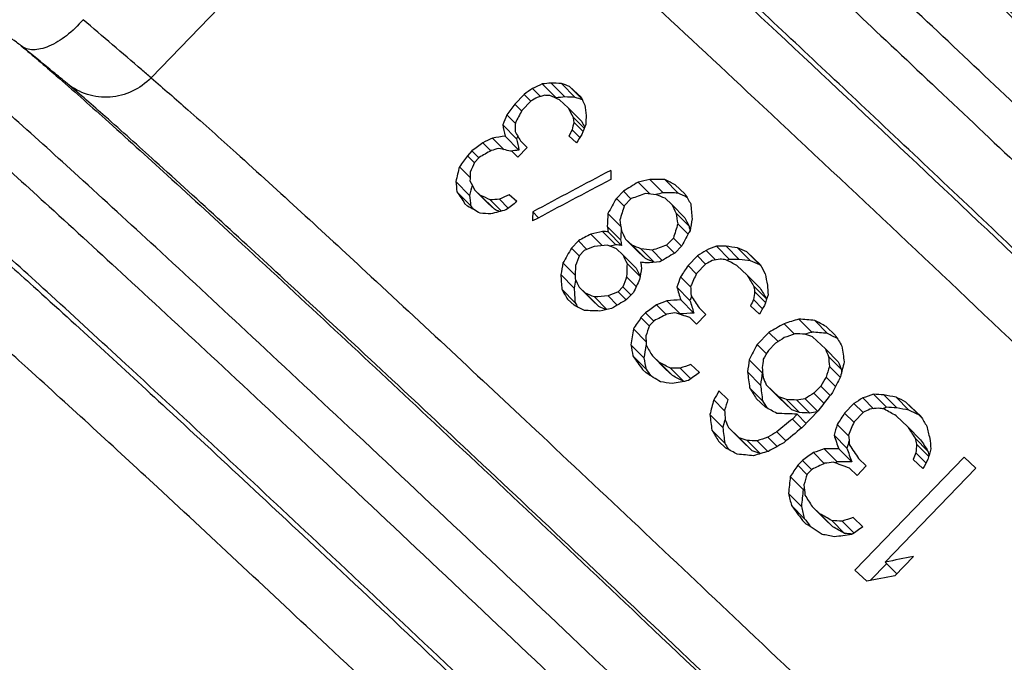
# Model space of a CAD drawing. Header units: millimetres. Extents: x 17 to 597, y 16 to 406.
# Tile 37 of 60: x 99 to 112, y 135 to 144. Entities that reach past the tile are written whole.
import ezdxf

# ---------------------------------------------------------------- set-up
doc = ezdxf.new("R2010")
doc.units = ezdxf.units.MM
doc.header["$LTSCALE"] = 32.67
doc.layers.get('0').update_dxf_attribs({"linetype": 'CONTINUOUS'})
doc.layers.add('AXES', color=7, linetype='CONTINUOUS')
doc.layers.add('ROUNDS', color=7, linetype='CONTINUOUS')

msp = doc.modelspace()

# ---------------------------------------------------------------- linework, layer by layer
at = {"color": 7, "linetype": 'Continuous'}
for p, q in [((105.768092, 142.792268), (105.957274, 142.601672)), ((105.889916, 142.804146), (106.078715, 142.613935)), ((106.031653, 142.797555), (106.219955, 142.607845)), ((106.142166, 142.757507), (106.311861, 142.586543)), ((106.3013, 142.609938), (106.142166, 142.757507)), ((105.5194, 142.64855), (105.392203, 142.51704)), ((105.5194, 142.64855), (105.612092, 142.555165)), ((105.63406, 142.72937), (105.743025, 142.619591)), ((105.392203, 142.51704), (105.484895, 142.423654)), ((105.616077, 142.559121), (105.48888, 142.42761)), ((106.122288, 142.464121), (106.002937, 142.574798)), ((105.284268, 142.367717), (105.395825, 142.255325)), ((106.122288, 142.464121), (106.309288, 142.275722)), ((105.227505, 142.233349), (105.416686, 142.042753)), ((106.190916, 142.338037), (106.343118, 142.184696)), ((106.199531, 142.26763), (106.325561, 142.140658)), ((105.261129, 142.077616), (105.449678, 141.887656)), ((106.23538, 141.984609), (106.133218, 142.079564)), ((106.176487, 142.164206), (106.282011, 142.057893)), ((104.953776, 141.988214), (105.065551, 141.875603)), ((105.087881, 142.051038), (105.245165, 141.892578)), ((105.561721, 141.923737), (105.482153, 141.997522)), ((104.80728, 141.874553), (104.743681, 141.808797)), ((104.743681, 141.808797), (104.836554, 141.715229)), ((104.80728, 141.874553), (104.900153, 141.780984)), ((105.434524, 141.792226), (105.354956, 141.866011)), ((105.561721, 141.923737), (105.434524, 141.792226)), ((104.904139, 141.784941), (104.84054, 141.719185)), ((104.635783, 141.659438), (104.781229, 141.512904)), ((104.586146, 141.456164), (104.774945, 141.265953)), ((107.079677, 141.447862), (107.2398, 141.286541)), ((107.240184, 141.485681), (107.422204, 141.3023)), ((107.444747, 141.482304), (107.626382, 141.299311)), ((107.719544, 141.287903), (107.586519, 141.412358)), ((104.600687, 141.318063), (104.788989, 141.128352)), ((104.846168, 141.33997), (105.033748, 141.150987)), ((104.925735, 141.266184), (104.846168, 141.33997)), ((105.419898, 141.181729), (105.317907, 141.276511)), ((106.877437, 141.323853), (106.782039, 141.22522)), ((106.877437, 141.323853), (106.981804, 141.218704)), ((104.746794, 141.120296), (104.707011, 141.157189)), ((104.925735, 141.266184), (105.11285, 141.07767)), ((105.033748, 141.150987), (105.11285, 141.07767)), ((105.057786, 141.206032), (105.210006, 141.052674)), ((105.181955, 141.215547), (105.303516, 141.093077)), ((106.782039, 141.22522), (106.886407, 141.120071)), ((106.98579, 141.22266), (106.890392, 141.124028)), ((107.538297, 141.144338), (107.449614, 141.227308)), ((107.538297, 141.144338), (107.719205, 140.962077)), ((105.637438, 141.041824), (105.717619, 140.961044)), ((106.666286, 141.020453), (106.84306, 140.842357)), ((107.595692, 141.027976), (107.776325, 140.845992)), ((107.621796, 140.878225), (107.762768, 140.736198)), ((106.433563, 140.737194), (106.589665, 140.579924)), ((106.594168, 140.774915), (106.77611, 140.591612)), ((106.657766, 140.84067), (106.839708, 140.657367)), ((106.669601, 140.767021), (106.851388, 140.583874)), ((106.263057, 140.646128), (106.167659, 140.547495)), ((106.263057, 140.646128), (106.379762, 140.528549)), ((106.909026, 140.668388), (107.090217, 140.485842)), ((106.99771, 140.585419), (106.909026, 140.668388)), ((107.562208, 140.683383), (107.46681, 140.58475)), ((107.562208, 140.683383), (107.671534, 140.573239)), ((106.167659, 140.547495), (106.27219, 140.442183)), ((106.339774, 140.511894), (106.276175, 140.446139)), ((106.870513, 140.453908), (106.781829, 140.536878)), ((106.99771, 140.585419), (107.178617, 140.403158)), ((107.090217, 140.485842), (107.178617, 140.403158)), ((107.118703, 140.534812), (107.299336, 140.352828)), ((107.272004, 140.516571), (107.410221, 140.377321)), ((107.46681, 140.58475), (107.576136, 140.474606)), ((107.67552, 140.577195), (107.580122, 140.478562)), ((108.008651, 140.515579), (108.139432, 140.38382)), ((108.150155, 140.57095), (108.329385, 140.390379)), ((108.283145, 140.571577), (108.462214, 140.391169)), ((108.439699, 140.550059), (108.61856, 140.36986)), ((108.564948, 140.495165), (108.743609, 140.315168)), ((108.75332, 140.318138), (108.564948, 140.495165)), ((106.051972, 140.342663), (106.218713, 140.174674)), ((106.870513, 140.453908), (107.05142, 140.271648)), ((106.927908, 140.337546), (107.105978, 140.158144)), ((107.890247, 140.438531), (107.76305, 140.30702)), ((108.005589, 140.330297), (107.878392, 140.198786)), ((107.890247, 140.438531), (108.001604, 140.326341)), ((107.76305, 140.30702), (107.874407, 140.19483)), ((108.57067, 140.175986), (108.42939, 140.308757)), ((108.743609, 140.315168), (108.765448, 140.294651)), ((106.021781, 140.183118), (106.203723, 139.999815)), ((106.922212, 140.154917), (107.054663, 140.021476)), ((107.658859, 140.153926), (107.792766, 140.019016)), ((108.57067, 140.175986), (108.749002, 139.99632)), ((106.03571, 139.982311), (106.217269, 139.799394)), ((106.273041, 140.010836), (106.454232, 139.82829)), ((106.361724, 139.927866), (106.273041, 140.010836)), ((106.361724, 139.927866), (106.542632, 139.745606)), ((106.871855, 140.014095), (106.808257, 139.94834)), ((106.808257, 139.94834), (106.917426, 139.838355)), ((106.871855, 140.014095), (106.980367, 139.904772)), ((107.016809, 139.940944), (106.921411, 139.842311)), ((107.609567, 140.01203), (107.788798, 139.831459)), ((108.657445, 140.031619), (108.835557, 139.852174)), ((108.673289, 139.953931), (108.822471, 139.803632)), ((106.202728, 139.763478), (106.114045, 139.846448)), ((106.454232, 139.82829), (106.542632, 139.745606)), ((106.482718, 139.87726), (106.6522, 139.70651)), ((106.667818, 139.891896), (106.793023, 139.765755)), ((107.47367, 139.825964), (107.652846, 139.645448)), ((107.661777, 139.837573), (107.84074, 139.65727)), ((108.657455, 139.843242), (108.782283, 139.71748)), ((107.18187, 139.660761), (107.118272, 139.595006)), ((107.18187, 139.660761), (107.293382, 139.548415)), ((107.332105, 139.770656), (107.466198, 139.63556)), ((108.006459, 139.639273), (107.912273, 139.727787)), ((108.73788, 139.641952), (108.617785, 139.754974)), ((107.118272, 139.595006), (107.229784, 139.48266)), ((107.297368, 139.552371), (107.233769, 139.486616)), ((107.879262, 139.507762), (107.785076, 139.596276)), ((108.006459, 139.639273), (107.879262, 139.507762)), ((109.276258, 139.574676), (109.453522, 139.396086)), ((109.494465, 139.557552), (109.671579, 139.379114)), ((107.014112, 139.44188), (107.188486, 139.266201)), ((108.868007, 139.393777), (108.70901, 139.229388)), ((108.868007, 139.393777), (108.993037, 139.267811)), ((109.075736, 139.512256), (109.215672, 139.371273)), ((109.447002, 139.394058), (109.453522, 139.396086)), ((109.774128, 139.356655), (109.649822, 139.473919)), ((109.640083, 139.168724), (109.466055, 139.332893)), ((106.979375, 139.223595), (107.158444, 139.043187)), ((108.70901, 139.229388), (108.836112, 139.101336)), ((108.958265, 139.2459), (108.862868, 139.147267)), ((109.640083, 139.168724), (109.816909, 138.990574)), ((107.008732, 139.070566), (107.187593, 138.890368)), ((107.276287, 139.070234), (107.454852, 138.890334)), ((107.370474, 138.98172), (107.276287, 139.070234)), ((107.370474, 138.98172), (107.548852, 138.802008)), ((108.598747, 139.019092), (108.776107, 138.840405)), ((109.683314, 139.065037), (109.860073, 138.886956)), ((107.187885, 138.839507), (107.140792, 138.883764)), ((107.454852, 138.890334), (107.548852, 138.802008)), ((107.520695, 138.903262), (107.69885, 138.723774)), ((107.655712, 138.901847), (107.799614, 138.756869)), ((107.918819, 138.842677), (107.798875, 138.955546)), ((108.576674, 138.851368), (108.753938, 138.672778)), ((108.782113, 138.851859), (108.776107, 138.840405)), ((109.695015, 138.928202), (109.841634, 138.780486)), ((109.649966, 138.782033), (109.778637, 138.652398)), ((108.307715, 138.47638), (108.185356, 138.591683)), ((108.604086, 138.636979), (108.781199, 138.45854)), ((108.830069, 138.675341), (109.007072, 138.497014)), ((109.004097, 138.511171), (108.830069, 138.675341)), ((109.484389, 138.560954), (109.579787, 138.659587)), ((109.579787, 138.659587), (109.706382, 138.532044)), ((108.11437, 138.47005), (108.256688, 138.326668)), ((108.82015, 138.370326), (108.695845, 138.487591)), ((109.004097, 138.511171), (109.180924, 138.333022)), ((109.007072, 138.497014), (109.180924, 138.333022)), ((109.110928, 138.47324), (109.287686, 138.295159)), ((109.249825, 138.467915), (109.42652, 138.289899)), ((109.363772, 138.486134), (109.535348, 138.313275)), ((109.484389, 138.560954), (109.62157, 138.422747)), ((110.152426, 138.496067), (110.29874, 138.348658)), ((110.29924, 138.546087), (110.475616, 138.368392)), ((110.440186, 138.5387), (110.61653, 138.361037)), ((110.607327, 138.506515), (110.783636, 138.328887)), ((110.743143, 138.440975), (110.919423, 138.263376)), ((110.952594, 138.242712), (110.743143, 138.440975)), ((109.540927, 138.318814), (109.318333, 138.088671)), ((110.031365, 138.421695), (109.904168, 138.290185)), ((110.031365, 138.421695), (110.155994, 138.296134)), ((108.060589, 138.269358), (108.237821, 138.090799)), ((108.266407, 138.197394), (108.26473, 138.19115)), ((109.255243, 138.27409), (109.191645, 138.208335)), ((109.191645, 138.208335), (109.314347, 138.084715)), ((109.255243, 138.27409), (109.37926, 138.149146)), ((109.904168, 138.290185), (110.028797, 138.164623)), ((110.15998, 138.30009), (110.032783, 138.168579)), ((110.767312, 138.103211), (110.610224, 138.251909)), ((110.919423, 138.263376), (110.965049, 138.220198)), ((108.08815, 138.054818), (108.265235, 137.876408)), ((108.314253, 138.093059), (108.491229, 137.914759)), ((108.314253, 138.093059), (108.46351, 137.952252)), ((109.802634, 138.134413), (109.952456, 137.983471)), ((110.767312, 138.103211), (110.943561, 137.925644)), ((108.279563, 137.811407), (108.180059, 137.905279)), ((108.46351, 137.952252), (108.640336, 137.774103)), ((108.640336, 137.774103), (108.491229, 137.914759)), ((108.57034, 137.91432), (108.747098, 137.73624)), ((108.709238, 137.908996), (108.853293, 137.763864)), ((108.854984, 137.960092), (108.981144, 137.832989)), ((108.975601, 138.034912), (109.098812, 137.910779)), ((109.758653, 137.987168), (109.935029, 137.809473)), ((110.867232, 137.945601), (111.043473, 137.768042)), ((109.625409, 137.798429), (109.801774, 137.620745)), ((109.824114, 137.79936), (110.000439, 137.621715)), ((110.888327, 137.862622), (111.054392, 137.695315)), ((109.325645, 137.641249), (109.262047, 137.575494)), ((109.325645, 137.641249), (109.450423, 137.515538)), ((109.478536, 137.748468), (109.628535, 137.597347)), ((110.043766, 136.14242), (111.538331, 137.687668)), ((110.20047, 137.569149), (110.095744, 137.668281)), ((110.973889, 137.529515), (110.840694, 137.655736)), ((110.877741, 137.746646), (111.016662, 137.606686)), ((111.70056, 137.533791), (111.538331, 137.687668)), ((109.262047, 137.575494), (109.386824, 137.449783)), ((109.454409, 137.519494), (109.39081, 137.453739)), ((110.073273, 137.437639), (109.968547, 137.53677)), ((110.20047, 137.569149), (110.073273, 137.437639)), ((110.460389, 136.251564), (111.70056, 137.533791)), ((109.160543, 137.419692), (109.33693, 137.241985)), ((109.136416, 137.190718), (109.31276, 137.013055)), ((109.17636, 137.027022), (109.352669, 136.849395)), ((109.459759, 137.010728), (109.636028, 136.833141)), ((109.564485, 136.911597), (109.459759, 137.010728)), ((109.564485, 136.911597), (109.740736, 136.734027)), ((109.636028, 136.833141), (109.740736, 136.734027)), ((110.15221, 136.732878), (110.019161, 136.85895)), ((109.379263, 136.772036), (109.3269, 136.821602)), ((109.727855, 136.81989), (109.904096, 136.642331)), ((109.870751, 136.810538), (110.03094, 136.649151)), ((110.591884, 136.063736), (110.846278, 136.326757)), ((110.479529, 136.233052), (110.251688, 135.997485)), ((110.460389, 136.251564), (110.619558, 136.091205)), ((110.043766, 136.14242), (110.205995, 135.988543))]:
    msp.add_line(p, q, dxfattribs=at)
for centre, major_axis, ratio, start_param, end_param in [((133.036417, 137.508318), (47.332928, 13.017827), 0.291306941, 2.102545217, 2.105997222), ((127.095216, 131.365644), (31.680035, -6.572908), 0.304049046, 2.365355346, 2.370524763), ((125.922876, 130.153548), (28.567444, -10.233332), 0.262311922, 2.430455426, 2.437332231), ((124.196179, 128.368297), (24.124367, -15.083826), 0.156176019, 2.508416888, 2.515276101), ((143.825705, 148.663483), (76.175726, 45.176086), 0.177558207, 1.987871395, 1.989599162), ((129.249034, 133.5925), (37.962688, 1.322239), 0.326958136, 2.225097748, 2.228538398), ((125.763899, 129.98918), (28.567496, -10.233273), 0.262312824, 2.430454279, 2.433890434), ((123.691848, 127.846864), (23.279794, -15.969568), 0.129743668, 2.518041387, 2.526612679), ((93.125335, 96.243807), (62.241393, 97.628989), 0.136552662, 1.165866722, 1.167594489), ((136.283296, 140.865302), (56.823625, 24.05497), 0.244843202, 2.032452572, 2.034174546), ((127.095216, 131.365644), (31.190768, -6.471396), 0.304049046, 2.371335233, 2.376598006), ((125.922876, 130.153548), (28.126248, -10.075288), 0.262311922, 2.436311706, 2.443312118), ((124.196179, 128.368297), (23.75179, -14.850871), 0.156176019, 2.514897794, 2.521132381), ((120.869983, 124.929306), (-15.917408, 23.576548), 0.128281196, 0.640674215, 0.647483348), ((119.270464, 123.275546), (-11.330111, 28.110463), 0.238332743, 0.726117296, 0.732910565), ((111.107566, 114.835835), (10.978461, 47.535363), 0.28544305, 1.020431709, 1.023883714), ((107.892644, 111.511891), (21.701488, 57.36826), 0.241789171, 1.095534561, 1.098977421), ((121.030888, 125.095668), (-16.760665, 22.713597), 0.101382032, 0.628892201, 0.63740615), ((118.22534, 122.194981), (-7.871724, 31.301926), 0.283812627, 0.801628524, 0.806713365), ((118.949949, 122.944162), (-13.249693, 26.253002), 0.199909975, 0.65041207, 0.659022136), ((117.228964, 121.164817), (-7.871727, 31.301924), 0.283812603, 0.762343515, 0.767499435), ((115.944248, 119.836534), (-0.338142, 37.802565), 0.314284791, 0.932742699, 0.936137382), ((119.111469, 123.111159), (-11.330112, 28.110461), 0.23833272, 0.72611727, 0.729515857), ((121.030888, 125.095668), (-16.501813, 22.362808), 0.101382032, 6.90655627, 6.911712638), ((113.079231, 116.874362), (10.978083, 47.535028), 0.285444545, 1.075140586, 1.078525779), ((126.965888, 131.23193), (33.252896, -4.643124), 0.316379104, 2.325271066, 2.33215684), ((120.682364, 124.735325), (-17.313346, 22.145306), 0.082812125, 0.604594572, 0.614876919), ((111.107566, 114.835835), (10.808909, 46.801226), 0.28544305, 1.016847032, 1.017810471), ((109.673556, 113.353196), (21.700993, 57.367793), 0.24179111, 1.138260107, 1.139956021), ((103.911151, 107.395382), (42.198268, 77.384144), 0.176356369, 1.203885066, 1.205576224), ((150.191857, 155.245518), (95.762313, 65.865033), 0.137183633, 1.966363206, 1.968089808), ((132.289134, 136.735694), (47.332928, 13.017827), 0.291306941, 2.100820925, 2.104270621), ((118.949949, 122.944162), (-13.045065, 25.84755), 0.199909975, 6.927524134, 6.936289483), ((92.584758, 95.684898), (62.241365, 97.62896), 0.136552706, 1.167594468, 1.16932107), ((135.487992, 140.043029), (56.822749, 24.053981), 0.244847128, 2.029016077, 2.032456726), ((128.517728, 132.836395), (37.962897, 1.322505), 0.326957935, 2.221657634, 2.225093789), ((123.913169, 128.07569), (25.565274, -13.551586), 0.196837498, 2.48144138, 2.491723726), ((126.965888, 131.23193), (32.739337, -4.571416), 0.316379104, 2.331189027, 2.335725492), ((110.805594, 114.523623), (10.978083, 47.535028), 0.285444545, 1.029049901, 1.032490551), ((114.068091, 117.896754), (-0.33815, 37.802559), 0.314284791, 0.888236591, 0.895131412), ((116.614179, 120.529183), (-7.871727, 31.301924), 0.283812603, 0.76406328, 0.769215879), ((132.591445, 137.048256), (55.35271, 22.388179), 0.251552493, 8.236505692, 8.2583199), ((118.575133, 122.556635), (-7.871727, 31.301924), 0.283812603, 0.847100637, 0.852115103), ((117.585123, 121.533053), (-11.330168, 28.110408), 0.238331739, 0.691903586, 0.698780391), ((114.068091, 117.896754), (-0.332928, 37.218735), 0.314284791, 7.167444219, 7.172336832), ((119.82251, 123.846312), (-16.760649, 22.713613), 0.101382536, 0.611786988, 0.62035289), ((132.34439, 136.792823), (55.352714, 22.388184), 0.251552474, 1.948305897, 1.970087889), ((134.775774, 139.306658), (66.45397, 34.708941), 0.206814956, 1.890434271, 1.893761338), ((127.277531, 131.554141), (37.962827, 1.322417), 0.326958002, 2.115392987, 2.12037817), ((125.31615, 129.526248), (30.426931, -8.073783), 0.290205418, 2.273296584, 2.281591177), ((123.418374, 127.564116), (23.279794, -15.969568), 0.129743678, 2.403774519, 2.412052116), ((120.051831, 124.08341), (-17.704342, 21.742352), 0.069287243, 0.601311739, 0.613304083), ((130.762765, 135.157564), (47.332928, 13.017827), 0.291306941, 2.056369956, 2.059764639), ((128.657619, 132.98103), (44.203738, 9.200079), 0.306711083, 2.01332742, 2.018306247), ((124.650914, 128.838453), (28.567469, -10.233303), 0.262312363, 2.312581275, 2.319210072), ((127.277531, 131.554141), (37.376529, 1.301993), 0.326958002, 2.11941191, 2.122655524), ((123.480697, 127.628552), (24.124367, -15.083826), 0.156176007, 2.390784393, 2.397402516), ((125.31615, 129.526248), (29.957017, -7.949091), 0.290205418, 2.277176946, 2.285610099), ((123.418374, 127.564116), (22.920261, -15.722934), 0.129743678, 2.408719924, 2.415932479), ((121.622351, 125.707188), (-16.760657, 22.713606), 0.101382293, 0.742820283, 0.751062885), ((117.585123, 121.533053), (-11.155185, 27.67627), 0.238331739, 6.969109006, 6.976109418), ((122.483476, 126.597515), (23.279794, -15.969568), 0.129743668, 2.500977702, 2.509496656), ((125.484052, 129.699844), (31.680033, -6.57291), 0.304049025, 2.327744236, 2.332843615), ((145.803591, 150.708441), (95.762313, 65.865033), 0.137183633, 1.909992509, 1.911684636), ((109.368208, 113.037493), (32.045481, 67.331321), 0.204994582, 1.23828086, 1.241607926), ((121.23567, 125.307394), (-15.917396, 23.57656), 0.12828156, 0.751247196, 0.75784493), ((119.928087, 123.95547), (-9.291412, 30.014528), 0.268405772, 0.880271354, 0.888499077), ((121.952516, 126.048549), (22.331067, -16.957333), 0.098050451, 2.509458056, 2.521384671), ((120.051831, 124.08341), (-17.430916, 21.406563), 0.069287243, 0.595455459, 0.599339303), ((124.237533, 128.411054), (28.567496, -10.233273), 0.262312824, 2.396325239, 2.403118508), ((127.372916, 131.652761), (37.962789, 1.322368), 0.326958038, 2.180752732, 2.187530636), ((122.483476, 126.597515), (22.92026, -15.722934), 0.129743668, 2.51037117, 2.515048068), ((117.504553, 121.449751), (-7.871707, 31.301942), 0.283812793, 0.825286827, 0.830333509), ((118.11616, 122.082098), (-6.041081, 32.92289), 0.298141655, 0.904304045, 0.910949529), ((115.486363, 119.363122), (7.273197, 44.287192), 0.299190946, 1.106922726, 1.111901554), ((120.16086, 124.196136), (-11.330168, 28.110408), 0.238331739, 0.836477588, 0.843065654), ((119.493069, 123.5057), (-11.33014, 28.110434), 0.238332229, 0.810025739, 0.816654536), ((116.684136, 120.601513), (7.273192, 44.287187), 0.299190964, 1.144941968, 1.149876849), ((121.23567, 125.307394), (-15.671567, 23.212443), 0.12828156, 7.030826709, 7.037533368), ((118.297419, 122.269504), (-0.338235, 37.802487), 0.314284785, 1.051227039, 1.056156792), ((131.545029, 135.966355), (56.823187, 24.054475), 0.244845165, 1.922634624, 1.92596022), ((126.577947, 130.830833), (37.962825, 1.322414), 0.326958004, 2.113732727, 2.118715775), ((124.142119, 128.312404), (28.567443, -10.233333), 0.262311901, 2.319210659, 2.322529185), ((119.33408, 123.341319), (-11.330168, 28.110408), 0.238331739, 0.806706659, 0.810025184), ((118.11616, 122.082098), (-5.947782, 32.414429), 0.298141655, 7.184195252, 7.190143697), ((120.663287, 124.715601), (-15.917408, 23.576548), 0.128281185, 0.738021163, 0.744639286), ((112.32548, 116.095049), (32.045766, 67.331601), 0.204993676, 1.294477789, 1.297761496), ((120.16086, 124.196136), (-11.155185, 27.67627), 0.238331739, 0.83298072, 0.835886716), ((119.33408, 123.341319), (-11.155185, 27.67627), 0.238331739, 0.802715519, 0.806089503), ((108.811646, 112.462057), (32.045788, 67.331622), 0.204993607, 1.239945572, 1.243271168), ((128.759362, 133.086223), (47.332767, 13.017633), 0.291307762, 1.979255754, 1.98257428), ((125.153343, 129.35792), (33.252936, -4.643074), 0.316379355, 2.203960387, 2.210589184), ((122.812912, 126.938122), (24.124367, -15.083826), 0.156176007, 2.390784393, 2.397402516), ((126.577947, 130.830833), (37.376527, 1.30199), 0.326958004, 2.117723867, 2.120257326), ((124.142119, 128.312404), (28.126247, -10.075289), 0.262311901, 2.32314634, 2.326520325), ((122.908313, 127.036759), (24.124379, -15.083813), 0.156176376, 2.377578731, 2.384176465), ((123.983123, 128.148016), (28.567443, -10.233333), 0.262311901, 2.286170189, 2.292758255), ((127.459848, 131.742641), (44.203742, 9.200084), 0.306711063, 1.975352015, 1.980286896), ((131.818505, 136.249105), (66.454253, 34.70925), 0.206813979, 1.83428072, 1.837564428), ((133.141358, 137.616818), (76.176396, 45.176801), 0.17755645, 1.800188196, 1.80182505), ((127.694091, 131.984827), (47.332767, 13.017633), 0.291307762, 1.915044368, 1.918316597), ((124.72087, 128.910782), (31.680035, -6.572908), 0.304049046, 2.178117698, 2.183022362), ((124.142125, 128.312411), (28.567471, -10.233302), 0.262312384, 2.243561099, 2.250093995), ((123.305801, 127.447726), (24.124367, -15.083826), 0.156176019, 2.321856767, 2.328382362), ((116.262267, 120.165337), (-0.338238, 37.802484), 0.314284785, 1.004950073, 1.009933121), ((114.080845, 117.909941), (10.978303, 47.535223), 0.285443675, 1.143854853, 1.147173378), ((120.567886, 124.616964), (-15.917396, 23.57656), 0.12828156, 0.751247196, 0.75784493), ((118.418263, 122.394446), (-6.041128, 32.922849), 0.298141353, 0.940719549, 0.947307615), ((123.824139, 127.983641), (28.567496, -10.233273), 0.262312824, 2.282878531, 2.286169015), ((119.65206, 123.670082), (-11.330112, 28.110461), 0.23833272, 0.843066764, 0.846357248), ((122.908313, 127.036759), (23.751802, -14.850859), 0.156176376, 2.3810756, 2.38778226), ((124.851241, 129.045573), (33.252896, -4.643124), 0.316379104, 2.167685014, 2.174259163), ((129.160073, 133.500523), (56.823187, 24.054475), 0.244845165, 1.845217, 1.846851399), ((125.687562, 129.910255), (37.962796, 1.322376), 0.326958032, 2.038031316, 2.041298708), ((123.983134, 128.148027), (28.567496, -10.233273), 0.262312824, 2.243560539, 2.246826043), ((122.979542, 127.110403), (23.279786, -15.969576), 0.12974342, 2.331563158, 2.339719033), ((127.694091, 131.984827), (46.601759, 12.816588), 0.291307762, 1.917923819, 1.918696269), ((124.72087, 128.910782), (31.190768, -6.471396), 0.304049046, 2.180917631, 2.185901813), ((124.142125, 128.312411), (28.126274, -10.075259), 0.262312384, 2.246255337, 2.252893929), ((123.305801, 127.447726), (23.75179, -14.850871), 0.156176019, 2.324445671, 2.3310766), ((117.68687, 121.638251), (-6.041081, 32.92289), 0.298141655, 0.914268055, 0.920896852), ((120.567886, 124.616964), (-15.671567, 23.212443), 0.12828156, 7.030826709, 7.037272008), ((117.597836, 121.546197), (-0.338238, 37.802484), 0.314284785, 1.049582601, 1.054514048), ((107.371133, 110.972695), (62.242306, 97.629918), 0.136551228, 1.353640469, 1.355277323), ((115.015707, 118.876505), (21.701488, 57.36826), 0.241789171, 1.282859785, 1.286128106), ((121.76036, 125.849877), (-15.917408, 23.576548), 0.128281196, 0.826597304, 0.833102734), ((121.051234, 125.116704), (-11.330139, 28.110436), 0.238332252, 0.911736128, 0.918235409), ((118.210928, 122.180079), (-9.291413, 30.014527), 0.268405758, 0.847205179, 0.855496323), ((116.262267, 120.165337), (-0.333014, 37.218662), 0.314284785, 7.285632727, 7.289127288), ((120.027301, 124.058048), (-15.917408, 23.576548), 0.128281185, 0.738021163, 0.744639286), ((115.289186, 119.159258), (10.978461, 47.535363), 0.28544305, 1.180215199, 1.183505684), ((113.584784, 117.397058), (21.701233, 57.36802), 0.241790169, 1.256639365, 1.259924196), ((116.449893, 120.359326), (10.978272, 47.535196), 0.285443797, 1.208112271, 1.211384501), ((121.743188, 125.832122), (-16.760657, 22.713605), 0.101382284, 0.814892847, 0.823025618), ((120.095986, 124.129062), (-16.760657, 22.713605), 0.101382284, 0.726287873, 0.734562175), ((118.210928, 122.180079), (-9.147916, 29.550982), 0.268405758, 0.84321404, 0.851643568), ((122.272328, 126.379206), (24.124379, -15.083813), 0.156176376, 2.377578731, 2.384176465), ((127.551033, 131.836919), (47.332955, 13.017859), 0.291306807, 1.942922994, 1.946213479), ((120.374548, 124.417071), (-13.249676, 26.253019), 0.199910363, 0.837914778, 0.846086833), ((119.603309, 123.619678), (-7.871727, 31.301924), 0.283812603, 0.949494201, 0.954393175), ((120.892234, 124.952312), (-11.330112, 28.110461), 0.23833272, 0.911736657, 0.914987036), ((119.505796, 123.518858), (-0.338274, 37.802454), 0.314284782, 1.118211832, 1.121460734), ((121.743188, 125.832122), (-16.501805, 22.362816), 0.101382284, 7.095672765, 7.103936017), ((120.599686, 124.649843), (-7.871724, 31.301926), 0.283812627, 0.986953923, 0.99182454), ((120.095986, 124.129062), (-16.501805, 22.362816), 0.101382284, 7.005620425, 7.009383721), ((124.421951, 128.601725), (33.252896, -4.643124), 0.316379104, 2.177549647, 2.184137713), ((131.261964, 135.673691), (66.45399, 34.708963), 0.206814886, 1.835922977, 1.839207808), ((126.946839, 131.212235), (47.332928, 13.017827), 0.291306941, 1.91340745, 1.916678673), ((124.294755, 128.470216), (33.252896, -4.643124), 0.316379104, 2.138206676, 2.144743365), ((116.449893, 120.359326), (10.808723, 46.801061), 0.285443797, 1.20722142, 1.20850505), ((120.374548, 124.417071), (-13.045048, 25.847567), 0.199910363, 0.835035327, 0.843339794), ((121.27595, 125.34904), (-17.313346, 22.145306), 0.082812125, 0.791488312, 0.801274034), ((116.796474, 120.71766), (21.701474, 57.368246), 0.241789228, 1.32358771, 1.325211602), ((118.421444, 122.397735), (10.978272, 47.535196), 0.285443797, 1.260253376, 1.263498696), ((121.892007, 125.985988), (23.279786, -15.969576), 0.12974342, 2.387267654, 2.395513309), ((123.598996, 127.750863), (30.426955, -8.073754), 0.290205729, 2.240280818, 2.248511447), ((122.272328, 126.379206), (23.751802, -14.850859), 0.156176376, 2.382271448, 2.38778226), ((125.242378, 129.449974), (37.962825, 1.322414), 0.326958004, 2.0691518, 2.074083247), ((135.945898, 140.516462), (95.762313, 65.865033), 0.137183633, 1.778771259, 1.780407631), ((124.956197, 129.154089), (37.962897, 1.322505), 0.326957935, 2.034763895, 2.038029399), ((122.725996, 126.848259), (25.565274, -13.551586), 0.196837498, 2.295044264, 2.304829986), ((124.294755, 128.470216), (32.739337, -4.571416), 0.316379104, 2.140953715, 2.147596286), ((114.595955, 118.442519), (42.197575, 77.383451), 0.176358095, 1.388855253, 1.390477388), ((106.830717, 110.413953), (62.241365, 97.62896), 0.136552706, 1.355276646, 1.356913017), ((128.365052, 132.678541), (56.822968, 24.054228), 0.244846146, 1.841950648, 1.845218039), ((125.180894, 129.386405), (44.203688, 9.200017), 0.306711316, 1.874321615, 1.879176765), ((123.637152, 127.790313), (30.426943, -8.073768), 0.29020558, 2.129519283, 2.137605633), ((122.858706, 126.985469), (23.27979, -15.969572), 0.129743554, 2.260195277, 2.268275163), ((117.629632, 121.579071), (-0.338216, 37.802503), 0.314284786, 1.075827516, 1.082368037), ((116.147799, 120.046988), (10.978272, 47.535196), 0.285443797, 1.216289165, 1.219556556), ((127.748182, 132.040752), (66.454247, 34.709243), 0.206814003, 1.746318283, 1.749556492), ((125.180894, 129.386405), (43.521005, 9.057932), 0.306711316, 1.87616219, 1.878278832), ((123.637152, 127.790313), (29.957029, -7.949076), 0.29020558, 2.131071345, 2.139285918), ((118.988523, 122.984044), (-7.871727, 31.301924), 0.283812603, 0.95112767, 0.956025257), ((128.371449, 132.685155), (76.176382, 45.176787), 0.177556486, 1.72050315, 1.722120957), ((125.261452, 129.469695), (47.332773, 13.017641), 0.291307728, 1.835396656, 1.838631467), ((123.586696, 127.738146), (31.680033, -6.57291), 0.304049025, 2.098524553, 2.103374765), ((122.948591, 127.078402), (25.565274, -13.551586), 0.196837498, 2.226921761, 2.231769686), ((122.858706, 126.985469), (22.920257, -15.722937), 0.129743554, 2.262804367, 2.269827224), ((122.175657, 126.279257), (-16.760653, 22.713609), 0.101382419, 0.884561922, 0.892630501), ((119.365873, 123.37419), (-11.33014, 28.110434), 0.238332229, 0.879141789, 0.885674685), ((117.629632, 121.579071), (-0.332993, 37.21868), 0.314284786, 7.357551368, 7.362753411), ((120.534814, 124.582772), (-16.760649, 22.713613), 0.101382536, 0.798596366, 0.806750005), ((116.268606, 120.171891), (32.045759, 67.331594), 0.204993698, 1.382485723, 1.385723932), ((115.645335, 119.527484), (42.197589, 77.383465), 0.176358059, 1.411536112, 1.413153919), ((121.810178, 125.901384), (-14.464145, 25.046636), 0.169960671, 0.917689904, 0.922531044), ((121.588007, 125.671679), (-9.291397, 30.014541), 0.268405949, 1.021839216, 1.029902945), ((120.560619, 124.609451), (-17.704342, 21.742352), 0.069287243, 0.788205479, 0.799620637), ((119.365873, 123.37419), (-11.155157, 27.676297), 0.238332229, 0.876341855, 0.882980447), ((121.771171, 125.861055), (23.279794, -15.969568), 0.129743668, 2.315283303, 2.32341804), ((119.569394, 123.584613), (-0.338282, 37.802447), 0.314284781, 1.14740223, 1.152257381), ((119.791989, 123.814756), (-0.338282, 37.802447), 0.314284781, 1.153875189, 1.157109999), ((121.309869, 125.38411), (-7.871727, 31.301924), 0.283812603, 1.048446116, 1.053285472), ((121.810178, 125.901384), (-14.24076, 24.659815), 0.169960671, 7.19960418, 7.204521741), ((120.627245, 124.678337), (7.273189, 44.287185), 0.299190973, 1.291280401, 1.296116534), ((120.560619, 124.609451), (-17.430916, 21.406563), 0.069287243, 7.068696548, 7.074329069), ((123.109707, 127.244982), (31.680033, -6.57291), 0.304049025, 2.142273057, 2.147149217), ((125.420446, 129.63408), (47.332767, 13.017633), 0.291307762, 1.87104611, 1.874295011), ((120.411434, 124.455207), (-9.291398, 30.01454), 0.268405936, 0.989530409, 0.997616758), ((120.461889, 124.507374), (-7.871727, 31.301924), 0.283812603, 1.022603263, 1.027453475), ((120.1386, 124.173121), (10.978279, 47.535202), 0.285443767, 1.321714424, 1.324939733), ((121.309869, 125.38411), (-7.750156, 30.818497), 0.283812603, 1.047251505, 1.04853431), ((121.443729, 125.522508), (22.331067, -16.957333), 0.098050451, 2.323838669, 2.335227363), ((122.456764, 126.569897), (28.567469, -10.233303), 0.262312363, 2.211000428, 2.217499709), ((123.811414, 127.970484), (37.962843, 1.322437), 0.326957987, 1.995710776, 2.002204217), ((121.771171, 125.861055), (22.92026, -15.722934), 0.129743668, 2.317584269, 2.325849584), ((131.557632, 135.979386), (95.762313, 65.865033), 0.137183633, 1.725021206, 1.726643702), ((119.569394, 123.584613), (-0.333057, 37.218626), 0.314284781, 7.428830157, 7.433762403), ((121.099994, 125.167118), (-14.464145, 25.046636), 0.169960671, 0.901538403, 0.906386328), ((118.125688, 122.09195), (42.197561, 77.383437), 0.17635813, 1.450296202, 1.45190858), ((119.210064, 123.213097), (32.045474, 67.331314), 0.204994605, 1.435786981, 1.439010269), ((114.755032, 118.60699), (42.196868, 77.382745), 0.176359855, 1.406679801, 1.408298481), ((121.18988, 125.260051), (-16.760653, 22.713609), 0.10138241, 0.868408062, 0.876487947), ((120.411434, 124.455207), (-9.147902, 29.550995), 0.268405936, 0.987850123, 0.996064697), ((118.369492, 122.344021), (7.273244, 44.287232), 0.299190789, 1.247671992, 1.25252627), ((118.294237, 122.266213), (10.978366, 47.535279), 0.285443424, 1.289415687, 1.292649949), ((121.18988, 125.260051), (-16.501801, 22.36282), 0.10138241, 7.150041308, 7.155574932), ((122.238408, 126.344136), (25.565274, -13.551586), 0.196837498, 2.210777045, 2.215618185), ((122.738716, 126.86141), (31.680033, -6.57291), 0.304049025, 2.072692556, 2.077531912), ((123.207223, 127.345804), (37.962789, 1.322368), 0.326958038, 1.93264833, 1.935873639), ((125.8911, 130.120695), (76.176409, 45.176816), 0.177556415, 1.681748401, 1.683360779), ((114.029927, 117.857296), (121.79096, 158.748478), 0.080230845, 1.501653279, 1.503264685), ((124.74632, 128.937094), (76.176396, 45.176801), 0.17755645, 1.657581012, 1.659191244), ((123.496596, 127.644991), (47.332767, 13.017633), 0.291307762, 1.772489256, 1.775709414), ((122.855314, 126.981962), (31.680035, -6.572908), 0.304049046, 2.035637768, 2.040467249), ((122.742956, 126.865794), (28.567464, -10.233309), 0.262312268, 2.101176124, 2.107614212), ((122.606219, 126.72442), (24.124376, -15.083816), 0.156176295, 2.179560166, 2.185997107), ((119.942501, 123.970372), (-7.871727, 31.301924), 0.283812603, 1.024220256, 1.029069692), ((121.872928, 125.966263), (23.27979, -15.969572), 0.129743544, 2.244052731, 2.252121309), ((122.238408, 126.344136), (25.170443, -13.342295), 0.196837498, 2.211971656, 2.216889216), ((123.207223, 127.345804), (37.376491, 1.301945), 0.326958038, 8.217234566, 8.220177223), ((123.563374, 127.714033), (56.822968, 24.054228), 0.244846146, 1.70273811, 1.704347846), ((122.889233, 127.017032), (37.96285, 1.322445), 0.32695798, 1.895598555, 1.898817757), ((122.58396, 126.701406), (28.567456, -10.233318), 0.262312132, 2.101176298, 2.104395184), ((123.496596, 127.644991), (46.601759, 12.816588), 0.291307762, 1.773100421, 1.774416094), ((122.419876, 126.531758), (23.27979, -15.969572), 0.129743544, 2.189287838, 2.197333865), ((122.855314, 126.981962), (31.190768, -6.471396), 0.304049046, 2.036173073, 2.041078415), ((122.742956, 126.865794), (28.126268, -10.075266), 0.262312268, 2.101610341, 2.108149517), ((122.606219, 126.72442), (23.751799, -14.850862), 0.156176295, 2.179893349, 2.186431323), ((119.889927, 123.916016), (-9.291413, 30.014527), 0.268405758, 0.991147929, 0.999232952), ((118.369492, 122.344021), (7.160915, 43.60326), 0.299190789, 7.531591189, 7.534056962), ((120.570007, 124.619157), (-14.464145, 25.046636), 0.169960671, 0.90315462, 0.908001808), ((129.312668, 133.658292), (135.154342, 106.917706), 0.093410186, 1.646056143, 1.647668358), ((122.55852, 126.675104), (31.680033, -6.57291), 0.304049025, 2.066242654, 2.075918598), ((122.738716, 126.86141), (31.190766, -6.471398), 0.304049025, 2.073810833, 2.078726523), ((118.564519, 122.545662), (62.242306, 97.629918), 0.136551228, 1.496274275, 1.497884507), ((122.459943, 126.573183), (-15.917399, 23.576557), 0.128281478, 0.968735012, 0.975170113), ((120.655652, 124.707707), (-16.760653, 22.713609), 0.10138241, 0.870024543, 0.8781032), ((119.889927, 123.916016), (-9.147916, 29.550982), 0.268405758, 0.989493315, 0.997706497), ((129.478069, 133.829303), (154.890269, 127.392157), 0.080422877, 1.634986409, 1.636597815), ((120.647387, 124.699162), (10.978272, 47.535196), 0.285443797, 1.350719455, 1.353939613), ((120.612404, 124.662992), (21.701368, 57.368147), 0.241789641, 1.425363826, 1.4285832), ((122.302854, 126.410768), (-16.760655, 22.713607), 0.101382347, 0.957048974, 0.965092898), ((122.450403, 126.56332), (-11.330146, 28.110429), 0.238332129, 1.053803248, 1.06023827), ((121.69782, 125.785216), (25.565274, -13.551586), 0.196837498, 2.210777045, 2.215618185), ((122.198129, 126.302491), (31.680033, -6.57291), 0.304049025, 2.072692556, 2.077531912), ((123.369397, 127.513479), (47.332767, 13.017633), 0.291307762, 1.801489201, 1.804714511), ((125.382313, 129.594655), (76.176437, 45.176845), 0.177556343, 1.68174836, 1.683360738), ((121.493881, 125.574361), (-13.249668, 26.253027), 0.199910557, 0.980470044, 0.988518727), ((120.647387, 124.699162), (10.808723, 46.801061), 0.285443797, 7.634276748, 7.636513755), ((121.468866, 125.548498), (-7.87174, 31.301912), 0.283812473, 1.091949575, 1.096778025), ((122.291407, 126.398932), (-11.330154, 28.110421), 0.238331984, 1.053803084, 1.057020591), ((122.302854, 126.410768), (-16.501803, 22.362818), 0.101382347, 7.240077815, 7.248247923), ((122.465243, 126.578663), (-7.871731, 31.30192), 0.283812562, 1.128956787, 1.133783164), ((120.655652, 124.707707), (-16.501801, 22.36282), 0.10138241, 0.868498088, 0.872601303), ((121.332341, 125.407343), (23.27979, -15.969572), 0.129743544, 2.244052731, 2.252121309), ((121.69782, 125.785216), (25.170443, -13.342295), 0.196837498, 2.211971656, 2.216889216), ((124.297936, 128.473505), (66.45399, 34.708963), 0.206814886, 1.693031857, 1.696255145), ((122.749317, 126.872371), (47.332848, 13.01773), 0.291307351, 1.770878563, 1.774098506), ((122.196009, 126.300299), (33.252916, -4.643099), 0.31637923, 1.995774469, 2.002213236), ((121.493881, 125.574361), (-13.045039, 25.847575), 0.199910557, 0.979858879, 0.988033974), ((121.742339, 125.831245), (-17.313346, 22.145306), 0.082812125, 0.933873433, 0.9435285), ((122.304126, 126.412083), (-0.338208, 37.80251), 0.314284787, 1.260247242, 1.263464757), ((122.618939, 126.737571), (10.978343, 47.535258), 0.285443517, 1.402212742, 1.405430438), ((122.291407, 126.398932), (-11.155171, 27.676283), 0.238331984, 7.336958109, 7.339267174), ((121.919991, 126.014922), (30.426942, -8.073769), 0.290205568, 2.097233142, 2.105296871), ((122.880753, 127.008264), (44.203733, 9.200074), 0.306711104, 1.82911241, 1.833948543), ((124.752663, 128.943652), (95.762763, 65.865505), 0.137182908, 1.636190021, 1.637800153), ((122.393164, 126.50414), (21.701233, 57.36802), 0.241790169, 1.465589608, 1.467198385), ((122.99099, 127.122239), (42.197315, 77.383192), 0.176358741, 1.530785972, 1.532394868), ((118.023952, 121.986763), (62.241822, 97.629425), 0.136551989, 1.497884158, 1.49949429), ((122.768397, 126.892097), (56.823077, 24.054352), 0.244845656, 1.699518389, 1.70273759), ((122.157849, 126.260846), (37.962816, 1.322402), 0.326958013, 1.892380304, 1.895599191), ((121.793218, 125.883849), (25.565274, -13.551586), 0.196837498, 2.152789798, 2.162444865), ((122.749317, 126.872371), (46.601838, 12.816684), 0.291307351, 1.771464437, 1.772141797), ((122.196009, 126.300299), (32.739357, -4.571391), 0.31637923, 1.996259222, 2.00279911), ((120.42797, 124.472304), (-0.338249, 37.802475), 0.314284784, 1.218407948, 1.224847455), ((120.345291, 124.386821), (10.978366, 47.535279), 0.285443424, 1.358769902, 1.361989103), ((120.42797, 124.472304), (-0.333025, 37.218653), 0.314284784, 7.500956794, 7.507497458), ((118.023952, 121.986763), (61.280558, 96.121635), 0.136551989, 1.498624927, 1.498857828), ((120.85408, 124.912864), (-7.871727, 31.301924), 0.283812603, 1.09355941, 1.098387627), ((120.765042, 124.820807), (-11.330147, 28.110428), 0.238332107, 1.02162158, 1.028059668), ((121.094482, 125.161419), (-16.760655, 22.713607), 0.101382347, 0.940958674, 0.94900441), ((120.96038, 125.022769), (-17.704339, 21.742355), 0.069287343, 0.930590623, 0.941854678), ((120.765042, 124.820807), (-11.155164, 27.67629), 0.238332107, 1.021086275, 1.027625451), ((120.96038, 125.022769), (-17.430913, 21.406566), 0.069287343, 7.213341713, 7.219062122), ((121.211504, 125.282408), (23.279788, -15.969574), 0.129743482, 2.173199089, 2.181243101), ((121.222951, 125.294244), (47.332848, 13.01773), 0.291307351, 1.729042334, 1.732259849), ((121.043967, 125.10919), (22.33107, -16.95733), 0.09805055, 2.181771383, 2.193033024), ((121.244151, 125.316163), (31.680033, -6.57291), 0.304049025, 2.00023867, 2.005064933), ((121.211504, 125.282408), (22.920255, -15.72294), 0.129743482, 2.173254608, 2.181424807), ((120.364372, 124.406549), (95.762875, 65.865623), 0.137182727, 1.583089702, 1.584698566), ((121.057595, 125.123281), (28.567463, -10.233311), 0.262312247, 2.068997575, 2.075432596), ((121.013076, 125.077252), (37.962823, 1.322411), 0.326958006, 1.85376639, 1.8602016), ((121.244151, 125.316163), (31.190766, -6.471398), 0.304049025, 2.001453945, 2.005120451), ((120.41525, 124.459153), (41.084399, 5.297538), 0.319652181, 1.764468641, 1.774129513), ((120.160856, 124.196132), (41.08439, 5.297527), 0.319652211, 1.764468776, 1.774129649)]:
    msp.add_ellipse(centre, major_axis=major_axis, ratio=ratio, start_param=start_param, end_param=end_param, dxfattribs=at)
at = {"layer": 'AXES', "color": 9, "linetype": 'Continuous'}
for points, knots in [([(118.216455, 136.816382), (116.509907, 138.449674), (114.049113, 140.795574), (110.91178, 143.76028), (108.918116, 145.630888), (107.215583, 147.213795), (105.834409, 148.480687), (104.894307, 149.326237), (104.318791, 149.825902), (104.091941, 150.015972), (103.99348, 150.09502)], [0, 0, 0, 0, 0.3641633, 0.524124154, 0.66544782, 0.785620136, 0.882504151, 0.95438247, 0.980534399, 1, 1, 1, 1]), ([(105.21845, 150.110891), (105.453234, 149.918371), (106.029508, 149.415175), (107.052153, 148.494752), (108.394369, 147.261201), (110.033838, 145.736215), (111.942173, 143.945016), (114.930725, 141.12065), (117.272059, 138.88885), (118.894315, 137.336494)], [0, 0, 0, 0, 0.048669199, 0.12259926, 0.220552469, 0.340870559, 0.481511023, 0.640085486, 1, 1, 1, 1]), ([(103.594529, 149.682539), (103.692732, 149.603698), (103.918937, 149.414185), (104.492632, 148.916155), (105.429517, 148.073593), (106.805792, 146.811316), (108.502191, 145.234253), (110.488725, 143.370489), (113.615406, 140.416081), (116.067981, 138.078193), (117.768961, 136.450357)], [0, 0, 0, 0, 0.01948199, 0.045643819, 0.117524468, 0.214392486, 0.33453846, 0.475835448, 0.635780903, 1, 1, 1, 1]), ([(106.994169, 149.674817), (107.238597, 149.467565), (107.820309, 148.954193), (108.827415, 148.041881), (110.107314, 146.862392), (112.302872, 144.816614), (115.545669, 141.756571), (118.265045, 139.164867), (119.739675, 137.754048)], [0, 0, 0, 0, 0.055086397, 0.133347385, 0.233587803, 0.354264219, 0.649193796, 1, 1, 1, 1]), ([(118.931392, 137.358743), (117.417779, 138.8068), (114.626671, 141.466767), (111.298379, 144.607366), (109.045051, 146.706888), (107.731424, 147.917406), (106.697661, 148.853828), (106.100494, 149.380816), (105.849538, 149.593602)], [0, 0, 0, 0, 0.350821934, 0.645728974, 0.766394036, 0.866629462, 0.944895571, 1, 1, 1, 1]), ([(117.254475, 135.740157), (115.637903, 137.286945), (113.304955, 139.510575), (110.327269, 142.324438), (108.426209, 144.108654), (106.793023, 145.627658), (105.45585, 146.85645), (104.436822, 147.773525), (103.862466, 148.274982), (103.628396, 148.466916)], [0, 0, 0, 0, 0.359964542, 0.518521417, 0.65913389, 0.779425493, 0.877364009, 0.951299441, 1, 1, 1, 1]), ([(104.188946, 147.876699), (104.439108, 147.664586), (105.034209, 147.139471), (106.06418, 146.20657), (107.37266, 145.000909), (109.616968, 142.909979), (112.932301, 139.781872), (115.71262, 137.132407), (117.220567, 135.689895)], [0, 0, 0, 0, 0.055143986, 0.133421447, 0.233646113, 0.354286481, 0.649144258, 1, 1, 1, 1]), ([(116.787519, 134.901757), (115.324221, 136.301484), (112.626423, 138.872185), (109.409542, 141.907245), (107.232024, 143.935842), (105.962417, 145.105617), (104.962895, 146.010889), (104.385315, 146.520515), (104.142475, 146.726419)], [0, 0, 0, 0, 0.350875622, 0.645703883, 0.766329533, 0.866547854, 0.944832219, 1, 1, 1, 1]), ([(122.672399, 119.374104), (121.256326, 120.750729), (118.427273, 123.492774), (114.238324, 127.529804), (110.223574, 131.375902), (106.54059, 134.880222), (103.743127, 137.519877), (101.77698, 139.357743), (100.544534, 140.500957), (99.490412, 141.468797), (98.625237, 142.252125), (97.957348, 142.842959), (97.575894, 143.16868), (97.417393, 143.29593)], [0, 0, 0, 0, 0.170306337, 0.339747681, 0.501677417, 0.649743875, 0.778139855, 0.833352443, 0.881831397, 0.923101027, 0.956757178, 0.982472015, 1, 1, 1, 1]), ([(98.642362, 143.311801), (98.804624, 143.178748), (99.189194, 142.847812), (99.854154, 142.256929), (100.700957, 141.48865), (102.172644, 140.135603), (104.391081, 138.065309), (107.445655, 135.183164), (110.942014, 131.85667), (114.74956, 128.209988), (118.725987, 124.379133), (121.413622, 121.77543), (122.760791, 120.466554)], [0, 0, 0, 0, 0.018948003, 0.045805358, 0.080326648, 0.122191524, 0.226325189, 0.354324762, 0.501413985, 0.662102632, 0.830392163, 1, 1, 1, 1]), ([(97.018441, 142.883449), (97.176942, 142.7562), (97.558396, 142.430479), (98.226285, 141.839644), (99.09146, 141.056316), (100.145582, 140.088476), (101.378028, 138.945263), (103.344175, 137.107396), (106.141638, 134.467741), (109.824622, 130.963422), (113.839372, 127.117323), (118.028321, 123.080294), (120.857374, 120.338248), (122.273447, 118.961624)], [0, 0, 0, 0, 0.017527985, 0.043242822, 0.076898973, 0.118168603, 0.166647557, 0.221860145, 0.350256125, 0.498322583, 0.660252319, 0.829693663, 1, 1, 1, 1]), ([(121.848028, 121.411619), (119.365387, 123.820601), (115.698064, 127.360709), (110.930159, 131.92483), (107.699002, 134.998133), (104.854741, 137.682636), (102.492024, 139.888833), (100.859215, 141.39066), (99.848628, 142.29649), (99.447626, 142.646828), (99.27345, 142.794512)], [0, 0, 0, 0, 0.333736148, 0.491752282, 0.63676615, 0.763949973, 0.86907076, 0.948632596, 0.977968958, 1, 1, 1, 1]), ([(100.418081, 142.875727), (100.587481, 142.732092), (100.977487, 142.391361), (101.96036, 141.510372), (103.548394, 140.049729), (105.846318, 137.904032), (108.612582, 135.293145), (111.755132, 132.304121), (116.392288, 127.865161), (119.959042, 124.422132), (122.373602, 122.079211)], [0, 0, 0, 0, 0.022031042, 0.051367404, 0.13092924, 0.236050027, 0.36323385, 0.508247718, 0.666263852, 1, 1, 1, 1]), ([(121.170737, 118.822579), (119.823568, 120.131455), (117.135933, 122.735159), (113.159506, 126.566013), (109.35196, 130.212695), (105.8556, 133.539189), (102.801026, 136.421334), (100.582589, 138.491628), (99.110902, 139.844675), (98.264099, 140.612954), (97.59914, 141.203837), (97.21457, 141.534774), (97.052308, 141.667826)], [0, 0, 0, 0, 0.169607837, 0.337897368, 0.498586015, 0.645675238, 0.773674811, 0.877808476, 0.919673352, 0.954194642, 0.981051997, 1, 1, 1, 1]), ([(97.612859, 141.077609), (97.787035, 140.929924), (98.188037, 140.579586), (99.198623, 139.673756), (100.831433, 138.171929), (103.19415, 135.965732), (106.038411, 133.281229), (109.269568, 130.207926), (114.037473, 125.643805), (117.704796, 122.103697), (120.187436, 119.694715)], [0, 0, 0, 0, 0.022031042, 0.051367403, 0.13092924, 0.236050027, 0.36323385, 0.508247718, 0.666263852, 1, 1, 1, 1]), ([(119.521908, 119.130813), (117.107348, 121.473734), (113.540594, 124.916763), (108.903438, 129.355723), (105.760888, 132.344747), (102.994624, 134.955634), (100.6967, 137.101331), (99.108666, 138.561974), (98.125793, 139.442963), (97.735787, 139.783694), (97.566388, 139.927329)], [0, 0, 0, 0, 0.333736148, 0.491752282, 0.63676615, 0.763949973, 0.86907076, 0.948632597, 0.977968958, 1, 1, 1, 1]), ([(105.06061, 123.221714), (103.354483, 124.854593), (100.89431, 127.199888), (97.757782, 130.163816), (95.764658, 132.033906), (94.062588, 133.616372), (92.681785, 134.882914), (91.741926, 135.728238), (91.166547, 136.22778), (90.939747, 136.417808), (90.841305, 136.49684)], [0, 0, 0, 0, 0.364167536, 0.524127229, 0.665448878, 0.7856192, 0.882502, 0.954380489, 0.980533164, 1, 1, 1, 1]), ([(92.066275, 136.51271), (92.299747, 136.321267), (92.872494, 135.821269), (93.88849, 134.907), (95.221436, 133.682198), (96.849356, 132.168208), (98.744315, 130.389847), (101.712884, 127.584793), (104.038796, 125.368019), (105.650598, 123.825904)], [0, 0, 0, 0, 0.048727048, 0.122667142, 0.220593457, 0.340862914, 0.481451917, 0.639993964, 1, 1, 1, 1]), ([(90.442353, 136.084359), (90.541028, 136.00514), (90.768413, 135.814607), (91.345442, 135.313584), (92.288218, 134.46555), (93.673462, 133.194822), (95.381095, 131.607057), (97.380682, 129.730764), (100.52686, 126.757506), (102.994478, 124.404953), (104.705647, 122.767131)], [0, 0, 0, 0, 0.019452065, 0.045595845, 0.117472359, 0.214369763, 0.33456402, 0.475909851, 0.635883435, 1, 1, 1, 1]), ([(93.841994, 136.076637), (94.08292, 135.872355), (94.655529, 135.367235), (95.64593, 134.470432), (96.903161, 133.312333), (99.058978, 131.304403), (102.244643, 128.299426), (104.916445, 125.754025), (106.366073, 124.367672)], [0, 0, 0, 0, 0.055267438, 0.133581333, 0.233774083, 0.354339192, 0.649044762, 1, 1, 1, 1]), ([(105.683325, 123.852294), (104.180532, 125.289762), (101.410022, 127.92968), (98.106469, 131.046432), (95.870357, 133.129557), (94.566552, 134.330807), (93.540025, 135.260509), (92.946802, 135.783922), (92.697362, 135.995422)], [0, 0, 0, 0, 0.35088586, 0.645698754, 0.766316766, 0.866531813, 0.944819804, 1, 1, 1, 1])]:
    msp.add_open_spline(points, degree=3, knots=knots, dxfattribs=at)
at = {"layer": 'ROUNDS', "color": 9, "linetype": 'Continuous'}
msp.add_line((100.418081, 142.875727), (104.142475, 146.726419), dxfattribs=at)
at = {"layer": 'ROUNDS', "color": 7, "linetype": 'Continuous'}
msp.add_line((98.723199, 143.245982), (98.642362, 143.311801), dxfattribs=at)
msp.add_open_spline([(137.909172, 132.719564), (136.261454, 134.322912), (132.961627, 137.523784), (128.068836, 142.241841), (123.371509, 146.743582), (119.068757, 150.838301), (115.811091, 153.911812), (113.5356, 156.037425), (112.124553, 157.344753), (110.930805, 158.438388), (109.966197, 159.308587), (109.235338, 159.949715), (108.823256, 160.296317), (108.65273, 160.426752)], degree=3, knots=[0, 0, 0, 0, 0.171152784, 0.342237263, 0.50600014, 0.655502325, 0.784416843, 0.839413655, 0.88731153, 0.927615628, 0.959938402, 0.98401738, 1, 1, 1, 1], dxfattribs=at)
at = {"layer": 'ROUNDS', "color": 9, "linetype": 'Continuous'}
for points, knots in [([(137.559868, 132.172901), (135.881429, 133.806142), (132.520063, 137.06671), (127.536019, 141.872771), (122.751104, 146.458471), (118.368296, 150.629396), (115.050297, 153.759868), (112.733155, 155.924411), (111.297135, 157.254925), (110.083634, 158.366637), (109.106141, 159.248634), (108.374354, 159.890407), (107.96647, 160.234147), (107.80166, 160.36021)], [0, 0, 0, 0, 0.171390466, 0.342714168, 0.506706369, 0.656414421, 0.785492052, 0.840544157, 0.888469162, 0.928758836, 0.960986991, 0.98481481, 1, 1, 1, 1]), ([(107.166319, 159.703324), (107.331106, 159.577279), (107.738949, 159.233576), (108.470691, 158.591847), (109.448171, 157.709863), (110.661699, 156.598128), (112.09778, 155.267558), (114.415046, 153.102898), (117.73324, 149.972241), (122.116285, 145.801086), (126.901297, 141.21529), (131.88516, 136.4094), (135.246273, 133.149076), (136.924527, 131.516015)], [0, 0, 0, 0, 0.015183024, 0.039008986, 0.071236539, 0.111527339, 0.15945448, 0.214509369, 0.343594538, 0.493311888, 0.657311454, 0.828628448, 1, 1, 1, 1]), ([(107.170682, 158.810027), (107.337494, 158.680315), (107.746847, 158.334023), (108.47565, 157.693105), (109.44016, 156.821965), (110.630837, 155.730434), (112.034832, 154.429156), (114.292722, 152.319555), (117.519851, 149.274718), (121.778503, 145.222149), (126.42571, 140.768925), (131.26854, 136.099814), (134.535901, 132.931161), (136.168523, 131.342946)], [0, 0, 0, 0, 0.015869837, 0.040249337, 0.072895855, 0.113473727, 0.161562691, 0.216663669, 0.345545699, 0.49477837, 0.658171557, 0.82893903, 1, 1, 1, 1]), ([(109.87638, 155.715627), (110.037406, 155.584929), (110.421978, 155.255281), (111.091087, 154.662032), (111.950514, 153.883128), (113.455168, 152.50065), (115.732391, 150.375932), (118.875353, 147.410528), (122.479211, 143.981557), (126.405884, 140.220317), (130.504839, 136.270696), (133.274204, 133.587145), (134.661368, 132.239008)], [0, 0, 0, 0, 0.018223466, 0.04449771, 0.078577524, 0.120138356, 0.224044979, 0.352244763, 0.499830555, 0.66115127, 0.830029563, 1, 1, 1, 1]), ([(110.04967, 155.391108), (110.208771, 155.261971), (110.588748, 154.936263), (111.249862, 154.350103), (112.099019, 153.580506), (113.585694, 152.214547), (115.835707, 150.115217), (118.941113, 147.185247), (122.501908, 143.797249), (126.381662, 140.080952), (130.431637, 136.178525), (133.167911, 133.52704), (134.5385, 132.195012)], [0, 0, 0, 0, 0.018223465, 0.044497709, 0.078577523, 0.120138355, 0.224044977, 0.35224476, 0.499830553, 0.661151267, 0.83002956, 1, 1, 1, 1]), ([(110.603201, 154.00997), (110.775218, 153.864116), (111.171245, 153.518124), (112.169297, 152.623529), (113.781855, 151.14033), (116.115268, 148.961495), (118.924255, 146.310286), (122.11534, 143.275097), (126.824113, 138.767581), (130.445953, 135.271377), (132.897803, 132.892272)], [0, 0, 0, 0, 0.022031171, 0.051367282, 0.130929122, 0.236049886, 0.363233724, 0.508247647, 0.666263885, 1, 1, 1, 1]), ([(110.38622, 153.181896), (110.555621, 153.038261), (110.945626, 152.697531), (111.928498, 151.816542), (113.51653, 150.355901), (115.814455, 148.210204), (118.580719, 145.599318), (121.72327, 142.610292), (126.360426, 138.171331), (129.927181, 134.728301), (132.341741, 132.38538)], [0, 0, 0, 0, 0.022031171, 0.051367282, 0.130929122, 0.236049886, 0.363233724, 0.508247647, 0.666263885, 1, 1, 1, 1]), ([(99.488352, 143.670503), (99.419504, 143.590575), (99.276022, 143.451573), (99.072326, 143.322566), (98.913297, 143.268145), (98.808918, 143.254408), (98.716149, 143.266909), (98.663713, 143.294479), (98.642362, 143.311801)], [0, 0, 0, 0, 0.319246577, 0.600959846, 0.720888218, 0.82547776, 0.916798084, 1, 1, 1, 1]), ([(100.418081, 142.875727), (100.375233, 142.912058), (100.064905, 143.176494), (99.755209, 143.44167), (99.488352, 143.670503)], [0, 0, 0, 0, 0.137788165, 1, 1, 1, 1]), ([(98.642362, 143.311801), (98.620736, 143.329419), (98.517308, 143.408733), (98.399656, 143.471476), (98.301986, 143.502716)], [0, 0, 0, 0, 0.213852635, 1, 1, 1, 1]), ([(99.27345, 142.794512), (99.208386, 142.84968), (99.024693, 142.999863), (98.841016, 143.150024), (98.723199, 143.245982)], [0, 0, 0, 0, 0.359548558, 1, 1, 1, 1]), ([(100.418081, 142.875727), (100.344693, 142.799849), (100.169295, 142.673987), (99.858536, 142.592497), (99.541366, 142.628521), (99.353598, 142.729359), (99.27345, 142.794512)], [0, 0, 0, 0, 0.252766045, 0.50382038, 0.752675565, 1, 1, 1, 1])]:
    msp.add_open_spline(points, degree=3, knots=knots, dxfattribs=at)

doc.saveas('drawing.dxf')
